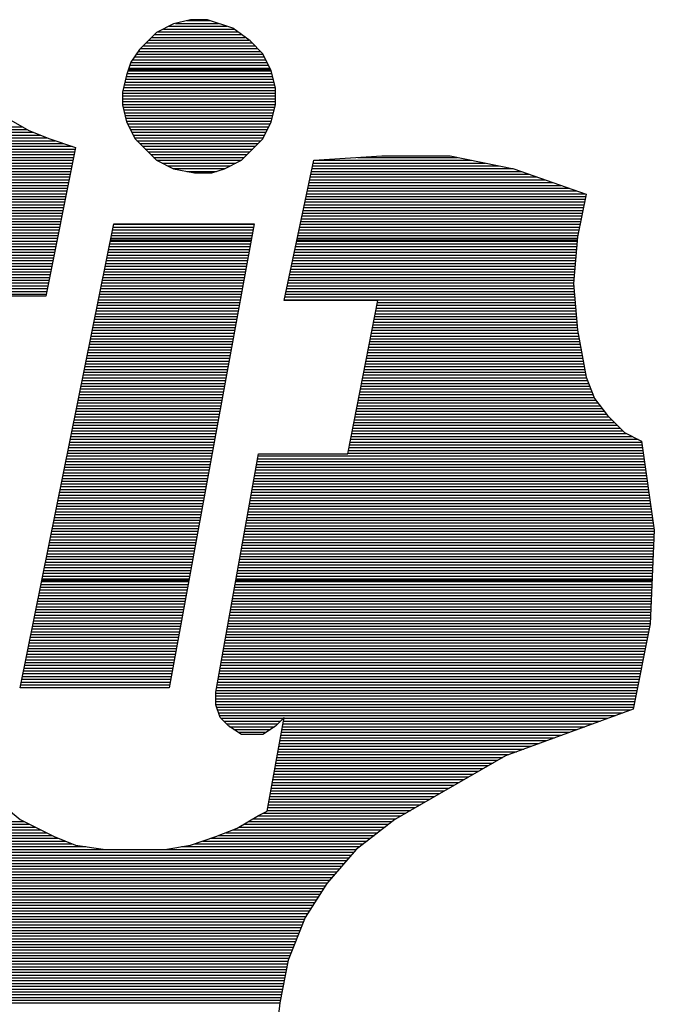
# Model space of a CAD drawing. Extents: x -10 to 137, y -26 to 190.
# Tile 5 of 57: x 22.57 to 23.85, y -9.89 to -7.9. Entities that reach past the tile are written whole.
import ezdxf

# ---------------------------------------------------------------- set-up
doc = ezdxf.new("R2010")
doc.units = 0
doc.layers.add('DF_TITLE_BLOCK', color=2, linetype='CONTINUOUS')

msp = doc.modelspace()

# ---------------------------------------------------------------- linework, layer by layer
at = {"layer": 'DF_TITLE_BLOCK'}
for points in [[(22.879662, -7.910322), (22.845372, -7.927594)], [(22.879662, -7.910322), (22.845372, -7.927594)], [(22.879662, -7.910322), (22.845372, -7.927594)], [(22.870518, -7.914894), (22.987358, -7.914894)], [(22.913952, -7.901686), (22.879662, -7.910322)], [(22.913952, -7.901686), (22.879662, -7.910322)], [(22.913952, -7.901686), (22.879662, -7.910322)], [(22.88398, -7.909306), (22.97034, -7.909306)], [(22.906332, -7.903464), (22.953576, -7.903464)], [(22.948242, -7.901686), (22.913952, -7.901686)], [(22.948242, -7.901686), (22.913952, -7.901686)], [(22.948242, -7.901686), (22.913952, -7.901686)], [(22.99955, -7.918958), (22.948242, -7.901686)], [(22.99955, -7.918958), (22.948242, -7.901686)], [(22.99955, -7.918958), (22.948242, -7.901686)], [(22.845372, -7.927594), (22.811082, -7.961884)], [(22.845372, -7.927594), (22.811082, -7.961884)], [(22.845372, -7.927594), (22.811082, -7.961884)], [(22.841054, -7.931658), (23.016568, -7.931658)], [(22.847912, -7.92607), (23.009202, -7.92607)], [(22.859342, -7.920482), (23.001582, -7.920482)], [(23.03384, -7.944612), (22.99955, -7.918958)], [(23.03384, -7.944612), (22.99955, -7.918958)], [(23.03384, -7.944612), (22.99955, -7.918958)], [(22.818448, -7.954264), (23.043492, -7.954264)], [(22.824036, -7.948422), (23.03765, -7.948422)], [(22.829624, -7.942834), (23.031554, -7.942834)], [(22.835466, -7.937246), (23.023934, -7.937246)], [(23.059494, -7.970266), (23.03384, -7.944612)], [(23.059494, -7.970266), (23.03384, -7.944612)], [(23.059494, -7.970266), (23.03384, -7.944612)], [(22.811082, -7.961884), (22.79381, -7.987538)], [(22.811082, -7.961884), (22.79381, -7.987538)], [(22.811082, -7.961884), (22.79381, -7.987538)], [(22.804732, -7.971028), (23.059748, -7.971028)], [(22.808288, -7.96544), (23.054668, -7.96544)], [(22.81286, -7.959852), (23.04908, -7.959852)], [(23.076512, -8.004556), (23.059494, -7.970266)], [(23.076512, -8.004556), (23.059494, -7.970266)], [(23.076512, -8.004556), (23.059494, -7.970266)], [(22.79381, -7.987538), (22.785174, -8.013192)], [(22.79381, -7.987538), (22.785174, -8.013192)], [(22.79381, -7.987538), (22.785174, -8.013192)], [(22.791778, -7.99338), (23.071178, -7.99338)], [(22.793556, -7.988046), (23.068384, -7.988046)], [(22.797366, -7.982458), (23.06559, -7.982458)], [(22.800922, -7.976616), (23.062796, -7.976616)], [(22.785174, -8.013192), (22.776792, -8.047482)], [(22.785174, -8.013192), (22.776792, -8.047482)], [(22.785174, -8.013192), (22.776792, -8.047482)], [(22.78619, -8.010398), (23.078036, -8.010398)], [(22.787968, -8.00481), (23.076766, -8.00481)], [(22.788984, -8.002016), (23.075496, -8.002016)], [(22.789746, -7.999222), (23.073972, -7.999222)], [(23.085402, -8.038846), (23.076512, -8.004556)], [(23.085402, -8.038846), (23.076512, -8.004556)], [(23.085402, -8.038846), (23.076512, -8.004556)], [(22.780094, -8.033004), (23.083878, -8.033004)], [(22.781618, -8.027416), (23.082354, -8.027416)], [(22.783142, -8.021574), (23.08083, -8.021574)], [(22.784412, -8.015986), (23.07956, -8.015986)], [(22.776792, -8.047482), (22.776792, -8.073136)], [(22.776792, -8.047482), (22.776792, -8.073136)], [(22.776792, -8.047482), (22.776792, -8.073136)], [(22.776792, -8.049768), (23.085402, -8.049768)], [(22.777554, -8.04418), (23.085402, -8.04418)], [(22.778824, -8.038592), (23.085148, -8.038592)], [(23.085402, -8.073136), (23.085402, -8.038846)], [(23.085402, -8.073136), (23.085402, -8.038846)], [(23.085402, -8.073136), (23.085402, -8.038846)], [(22.776792, -8.055356), (23.085402, -8.055356)], [(22.776792, -8.060944), (23.085402, -8.060944)], [(22.776792, -8.066532), (23.085402, -8.066532)], [(22.776792, -8.072374), (23.085402, -8.072374)], [(22.776792, -8.073136), (22.785174, -8.107426)], [(22.776792, -8.073136), (22.785174, -8.107426)], [(22.776792, -8.073136), (22.785174, -8.107426)], [(23.076512, -8.107426), (23.085402, -8.073136)], [(23.076512, -8.107426), (23.085402, -8.073136)], [(23.076512, -8.107426), (23.085402, -8.073136)], [(22.527872, -8.090408), (22.58807, -8.124698)], [(22.527872, -8.090408), (22.58807, -8.124698)], [(22.527872, -8.090408), (22.58807, -8.124698)], [(22.777808, -8.077962), (23.084132, -8.077962)], [(22.779078, -8.08355), (23.082608, -8.08355)], [(22.780602, -8.089138), (23.081084, -8.089138)], [(22.782126, -8.094726), (23.079814, -8.094726)], [(22.783396, -8.100314), (23.078544, -8.100314)], [(22.784666, -8.105902), (23.07702, -8.105902)], [(22.785174, -8.107426), (22.802192, -8.141716)], [(22.785174, -8.107426), (22.802192, -8.141716)], [(22.785174, -8.107426), (22.802192, -8.141716)], [(22.787206, -8.11149), (23.074734, -8.11149)], [(23.059494, -8.141716), (23.076512, -8.107426)], [(23.059494, -8.141716), (23.076512, -8.107426)], [(23.059494, -8.141716), (23.076512, -8.107426)], [(21.7994, -8.117332), (22.575116, -8.117332)], [(21.7994, -8.12292), (22.585022, -8.12292)], [(21.7994, -8.128508), (22.597722, -8.128508)], [(22.58807, -8.124698), (22.630742, -8.141716)], [(22.58807, -8.124698), (22.630742, -8.141716)], [(22.58807, -8.124698), (22.630742, -8.141716)], [(22.79, -8.117332), (23.071686, -8.117332)], [(22.792794, -8.12292), (23.068892, -8.12292)], [(22.795842, -8.128508), (23.066098, -8.128508)], [(21.7994, -8.134096), (22.611692, -8.134096)], [(21.7994, -8.139684), (22.625916, -8.139684)], [(21.7994, -8.145526), (22.641664, -8.145526)], [(21.7994, -8.15086), (22.658428, -8.15086)], [(22.630742, -8.141716), (22.682304, -8.158988)], [(22.630742, -8.141716), (22.682304, -8.158988)], [(22.630742, -8.141716), (22.682304, -8.158988)], [(22.798382, -8.134096), (23.063304, -8.134096)], [(22.80143, -8.139684), (23.06051, -8.139684)], [(22.802192, -8.141716), (22.845372, -8.184642)], [(22.802192, -8.141716), (22.845372, -8.184642)], [(22.802192, -8.141716), (22.845372, -8.184642)], [(22.806002, -8.145526), (23.055938, -8.145526)], [(22.81159, -8.15086), (23.05035, -8.15086)], [(23.016822, -8.184642), (23.059494, -8.141716)], [(23.016822, -8.184642), (23.059494, -8.141716)], [(23.016822, -8.184642), (23.059494, -8.141716)], [(21.7994, -8.156448), (22.675446, -8.156448)], [(21.7994, -8.16229), (22.681542, -8.16229)], [(21.7994, -8.167878), (22.680526, -8.167878)], [(22.682304, -8.158988), (22.62236, -8.458962)], [(22.682304, -8.158988), (22.62236, -8.458962)], [(22.682304, -8.158988), (22.62236, -8.458962)], [(22.817178, -8.156448), (23.044762, -8.156448)], [(22.822766, -8.16229), (23.039174, -8.16229)], [(22.828354, -8.167878), (23.033586, -8.167878)], [(21.7994, -8.173466), (22.67951, -8.173466)], [(21.7994, -8.179054), (22.67824, -8.179054)], [(21.7994, -8.184642), (22.677224, -8.184642)], [(21.7994, -8.190484), (22.676208, -8.190484)], [(22.833942, -8.173466), (23.027744, -8.173466)], [(22.83953, -8.179054), (23.022156, -8.179054)], [(22.845372, -8.184642), (23.016568, -8.184642)], [(22.845372, -8.184642), (22.879662, -8.201914)], [(22.845372, -8.184642), (22.879662, -8.201914)], [(22.845372, -8.184642), (22.879662, -8.201914)], [(22.856548, -8.190484), (23.005392, -8.190484)], [(22.982532, -8.201914), (23.016822, -8.184642)], [(22.982532, -8.201914), (23.016822, -8.184642)], [(22.982532, -8.201914), (23.016822, -8.184642)], [(23.10242, -8.467598), (23.162364, -8.184642)], [(23.10242, -8.467598), (23.162364, -8.184642)], [(23.10242, -8.467598), (23.162364, -8.184642)], [(23.161094, -8.190484), (23.508058, -8.190484)], [(23.162364, -8.184642), (23.299524, -8.176006)], [(23.162364, -8.184642), (23.299524, -8.176006)], [(23.162364, -8.184642), (23.299524, -8.176006)], [(23.162364, -8.184642), (23.479864, -8.184642)], [(23.251264, -8.179054), (23.451924, -8.179054)], [(23.299524, -8.176006), (23.436684, -8.176006)], [(23.299524, -8.176006), (23.436684, -8.176006)], [(23.299524, -8.176006), (23.436684, -8.176006)], [(23.436684, -8.176006), (23.565462, -8.201914)], [(23.436684, -8.176006), (23.565462, -8.201914)], [(23.436684, -8.176006), (23.565462, -8.201914)], [(21.7994, -8.196072), (22.674938, -8.196072)], [(21.7994, -8.201406), (22.673922, -8.201406)], [(21.7994, -8.207248), (22.672652, -8.207248)], [(22.867724, -8.196072), (22.993962, -8.196072)], [(22.879154, -8.201406), (22.982786, -8.201406)], [(22.879662, -8.201914), (22.922334, -8.210296)], [(22.879662, -8.201914), (22.922334, -8.210296)], [(22.879662, -8.201914), (22.922334, -8.210296)], [(22.906586, -8.207248), (22.966022, -8.207248)], [(22.922334, -8.210296), (22.956624, -8.210296)], [(22.922334, -8.210296), (22.956624, -8.210296)], [(22.922334, -8.210296), (22.956624, -8.210296)], [(22.956624, -8.210296), (22.982532, -8.201914)], [(22.956624, -8.210296), (22.982532, -8.201914)], [(22.956624, -8.210296), (22.982532, -8.201914)], [(23.157538, -8.207248), (23.580702, -8.207248)], [(23.158808, -8.201406), (23.564192, -8.201406)], [(23.160078, -8.196072), (23.535998, -8.196072)], [(23.565462, -8.201914), (23.711004, -8.253222)], [(23.565462, -8.201914), (23.711004, -8.253222)], [(23.565462, -8.201914), (23.711004, -8.253222)], [(21.7994, -8.212836), (22.671636, -8.212836)], [(21.7994, -8.218424), (22.670366, -8.218424)], [(21.7994, -8.224012), (22.66935, -8.224012)], [(21.7994, -8.2296), (22.66808, -8.2296)], [(23.152712, -8.2296), (23.644202, -8.2296)], [(23.153982, -8.224012), (23.628454, -8.224012)], [(23.155252, -8.218424), (23.612452, -8.218424)], [(23.156522, -8.212836), (23.596704, -8.212836)], [(21.7994, -8.235442), (22.667064, -8.235442)], [(21.7994, -8.24103), (22.665794, -8.24103)], [(21.7994, -8.246618), (22.664778, -8.246618)], [(21.7994, -8.252206), (22.663508, -8.252206)], [(23.14814, -8.252206), (23.707956, -8.252206)], [(23.14941, -8.246618), (23.692208, -8.246618)], [(23.150426, -8.24103), (23.676206, -8.24103)], [(23.151696, -8.235442), (23.660204, -8.235442)], [(21.7994, -8.257794), (22.662492, -8.257794)], [(21.7994, -8.263382), (22.661476, -8.263382)], [(21.7994, -8.26897), (22.660206, -8.26897)], [(23.14433, -8.26897), (23.707956, -8.26897)], [(23.1456, -8.263382), (23.708972, -8.263382)], [(23.14687, -8.257794), (23.710242, -8.257794)], [(23.711004, -8.253222), (23.693732, -8.339074)], [(23.711004, -8.253222), (23.693732, -8.339074)], [(23.711004, -8.253222), (23.693732, -8.339074)], [(21.7994, -8.274558), (22.65919, -8.274558)], [(21.7994, -8.2804), (22.658174, -8.2804)], [(21.7994, -8.285988), (22.656904, -8.285988)], [(21.7994, -8.291576), (22.655888, -8.291576)], [(23.139758, -8.291576), (23.703384, -8.291576)], [(23.141028, -8.285988), (23.7044, -8.285988)], [(23.142044, -8.2804), (23.70567, -8.2804)], [(23.143314, -8.274558), (23.706686, -8.274558)], [(21.7994, -8.297164), (22.654618, -8.297164)], [(21.7994, -8.302752), (22.653602, -8.302752)], [(21.7994, -8.30834), (22.652586, -8.30834)], [(23.136202, -8.30834), (23.699828, -8.30834)], [(23.137218, -8.302752), (23.701098, -8.302752)], [(23.138488, -8.297164), (23.702114, -8.297164)], [(21.7994, -8.313928), (22.651316, -8.313928)], [(21.7994, -8.319516), (22.6503, -8.319516)], [(21.7994, -8.325358), (22.64903, -8.325358)], [(21.7994, -8.330946), (22.648014, -8.330946)], [(22.571052, -9.247632), (22.75952, -8.313166)], [(22.571052, -9.247632), (22.75952, -8.313166)], [(22.571052, -9.247632), (22.75952, -8.313166)], [(22.755964, -8.330946), (23.039174, -8.330946)], [(22.75698, -8.325358), (23.04019, -8.325358)], [(22.75825, -8.319516), (23.041206, -8.319516)], [(22.759266, -8.313928), (23.042222, -8.313928)], [(22.75952, -8.313166), (23.042222, -8.313166)], [(22.75952, -8.313166), (23.042222, -8.313166)], [(22.75952, -8.313166), (23.042222, -8.313166)], [(23.042222, -8.313166), (22.870772, -9.247632)], [(23.042222, -8.313166), (22.870772, -9.247632)], [(23.042222, -8.313166), (22.870772, -9.247632)], [(23.131376, -8.330946), (23.69551, -8.330946)], [(23.132646, -8.325358), (23.696526, -8.325358)], [(23.133662, -8.319516), (23.697796, -8.319516)], [(23.134932, -8.313928), (23.698812, -8.313928)], [(21.7994, -8.336534), (22.646744, -8.336534)], [(21.7994, -8.342122), (22.645728, -8.342122)], [(21.7994, -8.34771), (22.644458, -8.34771)], [(22.752408, -8.34771), (23.036126, -8.34771)], [(22.75317, -8.344916), (23.036634, -8.344916)], [(22.753678, -8.342122), (23.037142, -8.342122)], [(22.754694, -8.336534), (23.038158, -8.336534)], [(23.12782, -8.34771), (23.69297, -8.34771)], [(23.128328, -8.344916), (23.693478, -8.344916)], [(23.12909, -8.342122), (23.693478, -8.342122)], [(23.130106, -8.336534), (23.694494, -8.336534)], [(23.693732, -8.339074), (23.68535, -8.433308)], [(23.693732, -8.339074), (23.68535, -8.433308)], [(23.693732, -8.339074), (23.68535, -8.433308)], [(21.7994, -8.353552), (22.643442, -8.353552)], [(21.7994, -8.358886), (22.642172, -8.358886)], [(21.7994, -8.364474), (22.641156, -8.364474)], [(21.7994, -8.370316), (22.639886, -8.370316)], [(22.74809, -8.370316), (23.032062, -8.370316)], [(22.749106, -8.364474), (23.032824, -8.364474)], [(22.750122, -8.358886), (23.03384, -8.358886)], [(22.751392, -8.353552), (23.03511, -8.353552)], [(23.122994, -8.370316), (23.691192, -8.370316)], [(23.124264, -8.364474), (23.691446, -8.364474)], [(23.12528, -8.358886), (23.691954, -8.358886)], [(23.12655, -8.353552), (23.692716, -8.353552)], [(21.7994, -8.375904), (22.63887, -8.375904)], [(21.7994, -8.381492), (22.637854, -8.381492)], [(21.7994, -8.38708), (22.636584, -8.38708)], [(22.744534, -8.38708), (23.02876, -8.38708)], [(22.745804, -8.381492), (23.029776, -8.381492)], [(22.74682, -8.375904), (23.030792, -8.375904)], [(23.119438, -8.38708), (23.689668, -8.38708)], [(23.120708, -8.381492), (23.689922, -8.381492)], [(23.121978, -8.375904), (23.69043, -8.375904)], [(21.7994, -8.392668), (22.635568, -8.392668)], [(21.7994, -8.39851), (22.634552, -8.39851)], [(21.7994, -8.404098), (22.633282, -8.404098)], [(21.7994, -8.409432), (22.632266, -8.409432)], [(22.739962, -8.409432), (23.024696, -8.409432)], [(22.741232, -8.404098), (23.025712, -8.404098)], [(22.742248, -8.39851), (23.026728, -8.39851)], [(22.743518, -8.392668), (23.027744, -8.392668)], [(23.114612, -8.409432), (23.687382, -8.409432)], [(23.115882, -8.404098), (23.688144, -8.404098)], [(23.116898, -8.39851), (23.688398, -8.39851)], [(23.118168, -8.392668), (23.688906, -8.392668)], [(21.7994, -8.415274), (22.630996, -8.415274)], [(21.7994, -8.420862), (22.62998, -8.420862)], [(21.7994, -8.42645), (22.628964, -8.42645)], [(22.73666, -8.42645), (23.021648, -8.42645)], [(22.73793, -8.420862), (23.022664, -8.420862)], [(22.738946, -8.415274), (23.02368, -8.415274)], [(23.111056, -8.42645), (23.685858, -8.42645)], [(23.112326, -8.420862), (23.686366, -8.420862)], [(23.113596, -8.415274), (23.686874, -8.415274)], [(21.7994, -8.432038), (22.627694, -8.432038)], [(21.7994, -8.437626), (22.626678, -8.437626)], [(21.7994, -8.443468), (22.625408, -8.443468)], [(21.7994, -8.449056), (22.624392, -8.449056)], [(22.732088, -8.449056), (23.017584, -8.449056)], [(22.733358, -8.443468), (23.0186, -8.443468)], [(22.734374, -8.437626), (23.019362, -8.437626)], [(22.735644, -8.432038), (23.020632, -8.432038)], [(23.10623, -8.449056), (23.68662, -8.449056)], [(23.1075, -8.443468), (23.686112, -8.443468)], [(23.10877, -8.437626), (23.685858, -8.437626)], [(23.109786, -8.432038), (23.68535, -8.432038)], [(23.68535, -8.433308), (23.693732, -8.527542)], [(23.68535, -8.433308), (23.693732, -8.527542)], [(23.68535, -8.433308), (23.693732, -8.527542)], [(21.7994, -8.454644), (22.623122, -8.454644)], [(22.62236, -8.458962), (22.38233, -8.458962)], [(22.62236, -8.458962), (22.38233, -8.458962)], [(22.62236, -8.458962), (22.38233, -8.458962)], [(22.728786, -8.46582), (23.014536, -8.46582)], [(22.729802, -8.460232), (23.015298, -8.460232)], [(22.731072, -8.454644), (23.016314, -8.454644)], [(23.291142, -8.467598), (23.10242, -8.467598)], [(23.291142, -8.467598), (23.10242, -8.467598)], [(23.291142, -8.467598), (23.10242, -8.467598)], [(23.102674, -8.46582), (23.688144, -8.46582)], [(23.103944, -8.460232), (23.687636, -8.460232)], [(23.105214, -8.454644), (23.687382, -8.454644)], [(23.230944, -8.776208), (23.291142, -8.467598)], [(23.230944, -8.776208), (23.291142, -8.467598)], [(23.230944, -8.776208), (23.291142, -8.467598)], [(22.724214, -8.488426), (23.010218, -8.488426)], [(22.72523, -8.482584), (23.011234, -8.482584)], [(22.7265, -8.476996), (23.01225, -8.476996)], [(22.727516, -8.471408), (23.013266, -8.471408)], [(23.286824, -8.488426), (23.69043, -8.488426)], [(23.288094, -8.482584), (23.689922, -8.482584)], [(23.28911, -8.476996), (23.68916, -8.476996)], [(23.29038, -8.471408), (23.688906, -8.471408)], [(22.720658, -8.50519), (23.00717, -8.50519)], [(22.721928, -8.499602), (23.008186, -8.499602)], [(22.722944, -8.494014), (23.009202, -8.494014)], [(23.283776, -8.50519), (23.691954, -8.50519)], [(23.284792, -8.499602), (23.691446, -8.499602)], [(23.285808, -8.494014), (23.690684, -8.494014)], [(22.716086, -8.527542), (23.003106, -8.527542)], [(22.717356, -8.521954), (23.004122, -8.521954)], [(22.718372, -8.516366), (23.005138, -8.516366)], [(22.719642, -8.510778), (23.006154, -8.510778)], [(23.279204, -8.527542), (23.693732, -8.527542)], [(23.280474, -8.521954), (23.693478, -8.521954)], [(23.28149, -8.516366), (23.69297, -8.516366)], [(23.282506, -8.510778), (23.692208, -8.510778)], [(23.693732, -8.527542), (23.711004, -8.621776)], [(23.693732, -8.527542), (23.711004, -8.621776)], [(23.693732, -8.527542), (23.711004, -8.621776)], [(22.712784, -8.54456), (23.000058, -8.54456)], [(22.7138, -8.538972), (23.001074, -8.538972)], [(22.71507, -8.533384), (23.001836, -8.533384)], [(23.275902, -8.54456), (23.697034, -8.54456)], [(23.276918, -8.538972), (23.696018, -8.538972)], [(23.278188, -8.533384), (23.695002, -8.533384)], [(22.708212, -8.566912), (22.99574, -8.566912)], [(22.709228, -8.561578), (22.99701, -8.561578)], [(22.710498, -8.555736), (22.997772, -8.555736)], [(22.711514, -8.550148), (22.998788, -8.550148)], [(23.271584, -8.566912), (23.701098, -8.566912)], [(23.272854, -8.561578), (23.700082, -8.561578)], [(23.27387, -8.555736), (23.699066, -8.555736)], [(23.274886, -8.550148), (23.69805, -8.550148)], [(22.70364, -8.589518), (22.991676, -8.589518)], [(22.70491, -8.58393), (22.992692, -8.58393)], [(22.705926, -8.578342), (22.993708, -8.578342)], [(22.706942, -8.5725), (22.994724, -8.5725)], [(23.267266, -8.589518), (23.705162, -8.589518)], [(23.268282, -8.58393), (23.704146, -8.58393)], [(23.269298, -8.578342), (23.70313, -8.578342)], [(23.270568, -8.5725), (23.702114, -8.5725)], [(22.700338, -8.606536), (22.988628, -8.606536)], [(22.701354, -8.600694), (22.989644, -8.600694)], [(22.702624, -8.595106), (22.99066, -8.595106)], [(23.263964, -8.606536), (23.70821, -8.606536)], [(23.265234, -8.600694), (23.707194, -8.600694)], [(23.26625, -8.595106), (23.706178, -8.595106)], [(22.695766, -8.628888), (22.98431, -8.628888)], [(22.696782, -8.6233), (22.98558, -8.6233)], [(22.698052, -8.617458), (22.986596, -8.617458)], [(22.699068, -8.612124), (22.987612, -8.612124)], [(23.259646, -8.628888), (23.713798, -8.628888)], [(23.260662, -8.6233), (23.711766, -8.6233)], [(23.261678, -8.617458), (23.710242, -8.617458)], [(23.262948, -8.612124), (23.709226, -8.612124)], [(23.711004, -8.621776), (23.728022, -8.664702)], [(23.711004, -8.621776), (23.728022, -8.664702)], [(23.711004, -8.621776), (23.728022, -8.664702)], [(22.692464, -8.645652), (22.981262, -8.645652)], [(22.69348, -8.640064), (22.982532, -8.640064)], [(22.69475, -8.634476), (22.983548, -8.634476)], [(23.256344, -8.645652), (23.720656, -8.645652)], [(23.25736, -8.640064), (23.71837, -8.640064)], [(23.25863, -8.634476), (23.716084, -8.634476)], [(22.687892, -8.668258), (22.977198, -8.668258)], [(22.688908, -8.66267), (22.978214, -8.66267)], [(22.690178, -8.657082), (22.97923, -8.657082)], [(22.691194, -8.651494), (22.980246, -8.651494)], [(23.251772, -8.668258), (23.730816, -8.668258)], [(23.253042, -8.66267), (23.72726, -8.66267)], [(23.254058, -8.657082), (23.724974, -8.657082)], [(23.255328, -8.651494), (23.722688, -8.651494)], [(23.728022, -8.664702), (23.75393, -8.698992)], [(23.728022, -8.664702), (23.75393, -8.698992)], [(23.728022, -8.664702), (23.75393, -8.698992)], [(22.68459, -8.685022), (22.97415, -8.685022)], [(22.685606, -8.679434), (22.975166, -8.679434)], [(22.686622, -8.673846), (22.976182, -8.673846)], [(23.248724, -8.685022), (23.743516, -8.685022)], [(23.24974, -8.679434), (23.739198, -8.679434)], [(23.250756, -8.673846), (23.73488, -8.673846)], [(22.680018, -8.707628), (22.970086, -8.707628)], [(22.681034, -8.70204), (22.971102, -8.70204)], [(22.682304, -8.696452), (22.972118, -8.696452)], [(22.68332, -8.69061), (22.973134, -8.69061)], [(23.244152, -8.707628), (23.762566, -8.707628)], [(23.245422, -8.70204), (23.756978, -8.70204)], [(23.246438, -8.696452), (23.751898, -8.696452)], [(23.247708, -8.69061), (23.74758, -8.69061)], [(23.75393, -8.698992), (23.78822, -8.733282)], [(23.75393, -8.698992), (23.78822, -8.733282)], [(23.75393, -8.698992), (23.78822, -8.733282)], [(22.676462, -8.724392), (22.966784, -8.724392)], [(22.677732, -8.718804), (22.968054, -8.718804)], [(22.678748, -8.713216), (22.96907, -8.713216)], [(23.241104, -8.724392), (23.77933, -8.724392)], [(23.24212, -8.718804), (23.773742, -8.718804)], [(23.243136, -8.713216), (23.768154, -8.713216)], [(22.67189, -8.746998), (22.96272, -8.746998)], [(22.67316, -8.74141), (22.963736, -8.74141)], [(22.674176, -8.735568), (22.965006, -8.735568)], [(22.675446, -8.72998), (22.965768, -8.72998)], [(23.236532, -8.746998), (23.815398, -8.746998)], [(23.237802, -8.74141), (23.804222, -8.74141)], [(23.238818, -8.735568), (23.793046, -8.735568)], [(23.240088, -8.72998), (23.784918, -8.72998)], [(23.78822, -8.733282), (23.82251, -8.750554)], [(23.78822, -8.733282), (23.82251, -8.750554)], [(23.78822, -8.733282), (23.82251, -8.750554)], [(22.668588, -8.763762), (22.959672, -8.763762)], [(22.669604, -8.758174), (22.960688, -8.758174)], [(22.670874, -8.752586), (22.961704, -8.752586)], [(23.233484, -8.763762), (23.824542, -8.763762)], [(23.2345, -8.758174), (23.823526, -8.758174)], [(23.235516, -8.752586), (23.822764, -8.752586)], [(23.82251, -8.750554), (23.848164, -8.930386)], [(23.82251, -8.750554), (23.848164, -8.930386)], [(23.82251, -8.750554), (23.848164, -8.930386)], [(22.664016, -8.786368), (22.955608, -8.786368)], [(22.665032, -8.780526), (22.956624, -8.780526)], [(22.666302, -8.774938), (22.95764, -8.774938)], [(22.667318, -8.769604), (22.958656, -8.769604)], [(22.96526, -9.256268), (23.051112, -8.776208)], [(22.96526, -9.256268), (23.051112, -8.776208)], [(22.96526, -9.256268), (23.051112, -8.776208)], [(23.04908, -8.786368), (23.82759, -8.786368)], [(23.050096, -8.780526), (23.826828, -8.780526)], [(23.051112, -8.776208), (23.230944, -8.776208)], [(23.051112, -8.776208), (23.230944, -8.776208)], [(23.051112, -8.776208), (23.230944, -8.776208)], [(23.231198, -8.774938), (23.826066, -8.774938)], [(23.232214, -8.769604), (23.825304, -8.769604)], [(22.66046, -8.803132), (22.952306, -8.803132)], [(22.66173, -8.797544), (22.953576, -8.797544)], [(22.662746, -8.791956), (22.954592, -8.791956)], [(23.046032, -8.803132), (23.83013, -8.803132)], [(23.047048, -8.797544), (23.829114, -8.797544)], [(23.048064, -8.791956), (23.828352, -8.791956)], [(22.655888, -8.825738), (22.948242, -8.825738)], [(22.657158, -8.82015), (22.949258, -8.82015)], [(22.658174, -8.814562), (22.950528, -8.814562)], [(22.659444, -8.80872), (22.951544, -8.80872)], [(23.042222, -8.825738), (23.833178, -8.825738)], [(23.042984, -8.82015), (23.832416, -8.82015)], [(23.044254, -8.814562), (23.831654, -8.814562)], [(23.045016, -8.80872), (23.830892, -8.80872)], [(22.652586, -8.842502), (22.945194, -8.842502)], [(22.653856, -8.836914), (22.94621, -8.836914)], [(22.654872, -8.831326), (22.94748, -8.831326)], [(23.039174, -8.842502), (23.835464, -8.842502)], [(23.039936, -8.836914), (23.834702, -8.836914)], [(23.041206, -8.831326), (23.83394, -8.831326)], [(22.648014, -8.865108), (22.94113, -8.865108)], [(22.649284, -8.85952), (22.942146, -8.85952)], [(22.6503, -8.853678), (22.943162, -8.853678)], [(22.65157, -8.84809), (22.944178, -8.84809)], [(23.03511, -8.865108), (23.838766, -8.865108)], [(23.036126, -8.85952), (23.838004, -8.85952)], [(23.037142, -8.853678), (23.837242, -8.853678)], [(23.038158, -8.84809), (23.83648, -8.84809)], [(22.644712, -8.881872), (22.938082, -8.881872)], [(22.645728, -8.876284), (22.939098, -8.876284)], [(22.646998, -8.870696), (22.940114, -8.870696)], [(23.032062, -8.881872), (23.841306, -8.881872)], [(23.033078, -8.876284), (23.840544, -8.876284)], [(23.034094, -8.870696), (23.839782, -8.870696)], [(22.64014, -8.904478), (22.934018, -8.904478)], [(22.64141, -8.898636), (22.93478, -8.898636)], [(22.642426, -8.893048), (22.93605, -8.893048)], [(22.643442, -8.88746), (22.937066, -8.88746)], [(23.027998, -8.904478), (23.844354, -8.904478)], [(23.029014, -8.898636), (23.843592, -8.898636)], [(23.03003, -8.893048), (23.84283, -8.893048)], [(23.031046, -8.88746), (23.842068, -8.88746)], [(22.636838, -8.921242), (22.930716, -8.921242)], [(22.637854, -8.915654), (22.931732, -8.915654)], [(22.639124, -8.910066), (22.933002, -8.910066)], [(23.025204, -8.921242), (23.846894, -8.921242)], [(23.025966, -8.915654), (23.846132, -8.915654)], [(23.026982, -8.910066), (23.84537, -8.910066)], [(22.632266, -8.943594), (22.926652, -8.943594)], [(22.633282, -8.938006), (22.927668, -8.938006)], [(22.634552, -8.932418), (22.928684, -8.932418)], [(22.635568, -8.92683), (22.929954, -8.92683)], [(23.020886, -8.943594), (23.847656, -8.943594)], [(23.022156, -8.938006), (23.84791, -8.938006)], [(23.022918, -8.932418), (23.848164, -8.932418)], [(23.023934, -8.92683), (23.847656, -8.92683)], [(23.848164, -8.930386), (23.839782, -9.119108)], [(23.848164, -8.930386), (23.839782, -9.119108)], [(23.848164, -8.930386), (23.839782, -9.119108)], [(22.627694, -8.9662), (22.922588, -8.9662)], [(22.628964, -8.960612), (22.923604, -8.960612)], [(22.62998, -8.955024), (22.92462, -8.955024)], [(22.63125, -8.949436), (22.925636, -8.949436)], [(23.017076, -8.9662), (23.84664, -8.9662)], [(23.017838, -8.960612), (23.846894, -8.960612)], [(23.019108, -8.955024), (23.846894, -8.955024)], [(23.020124, -8.949436), (23.847402, -8.949436)], [(22.624392, -8.982964), (22.91954, -8.982964)], [(22.625408, -8.97763), (22.920556, -8.97763)], [(22.626678, -8.971788), (22.921572, -8.971788)], [(23.014028, -8.982964), (23.845878, -8.982964)], [(23.015044, -8.97763), (23.846132, -8.97763)], [(23.01606, -8.971788), (23.846132, -8.971788)], [(22.61982, -9.00557), (22.915476, -9.00557)], [(22.620836, -8.999982), (22.916492, -8.999982)], [(22.622106, -8.994394), (22.917254, -8.994394)], [(22.623122, -8.988552), (22.918524, -8.988552)], [(23.009964, -9.00557), (23.844608, -9.00557)], [(23.01098, -8.999982), (23.845116, -8.999982)], [(23.011996, -8.994394), (23.84537, -8.994394)], [(23.013012, -8.988552), (23.84537, -8.988552)], [(22.616264, -9.022588), (22.912174, -9.022588)], [(22.617534, -9.016746), (22.91319, -9.016746)], [(22.61855, -9.011158), (22.914206, -9.011158)], [(23.006916, -9.022588), (23.843846, -9.022588)], [(23.007932, -9.016746), (23.844354, -9.016746)], [(23.008948, -9.011158), (23.844608, -9.011158)], [(22.611692, -9.04494), (22.90811, -9.04494)], [(22.612962, -9.039352), (22.909126, -9.039352)], [(22.613978, -9.033764), (22.910142, -9.033764)], [(22.61474, -9.030716), (22.91065, -9.030716)], [(22.615248, -9.028176), (22.911158, -9.028176)], [(23.003106, -9.04494), (23.843084, -9.04494)], [(23.003868, -9.039352), (23.843084, -9.039352)], [(23.004884, -9.033764), (23.843592, -9.033764)], [(23.005392, -9.030716), (23.843592, -9.030716)], [(23.0059, -9.028176), (23.843846, -9.028176)], [(22.60839, -9.061704), (22.905062, -9.061704)], [(22.609406, -9.056116), (22.906078, -9.056116)], [(22.610676, -9.050528), (22.907094, -9.050528)], [(23.000058, -9.061704), (23.842322, -9.061704)], [(23.00082, -9.056116), (23.842322, -9.056116)], [(23.001836, -9.050528), (23.84283, -9.050528)], [(22.603818, -9.08431), (22.900998, -9.08431)], [(22.604834, -9.078722), (22.902014, -9.078722)], [(22.606104, -9.073134), (22.90303, -9.073134)], [(22.60712, -9.067546), (22.904046, -9.067546)], [(22.99574, -9.08431), (23.841306, -9.08431)], [(22.99701, -9.078722), (23.84156, -9.078722)], [(22.998026, -9.073134), (23.84156, -9.073134)], [(22.998788, -9.067546), (23.842068, -9.067546)], [(22.600516, -9.101074), (22.89795, -9.101074)], [(22.601532, -9.095486), (22.898712, -9.095486)], [(22.602548, -9.089898), (22.899728, -9.089898)], [(22.992946, -9.101074), (23.840544, -9.101074)], [(22.993962, -9.095486), (23.840798, -9.095486)], [(22.994978, -9.089898), (23.840798, -9.089898)], [(22.595944, -9.12368), (22.893632, -9.12368)], [(22.59696, -9.118092), (22.894648, -9.118092)], [(22.59823, -9.112504), (22.895664, -9.112504)], [(22.599246, -9.106662), (22.89668, -9.106662)], [(22.988882, -9.12368), (23.838766, -9.12368)], [(22.989898, -9.118092), (23.839782, -9.118092)], [(22.990914, -9.112504), (23.840036, -9.112504)], [(22.99193, -9.106662), (23.840036, -9.106662)], [(23.839782, -9.119108), (23.805492, -9.290558)], [(23.839782, -9.119108), (23.805492, -9.290558)], [(23.839782, -9.119108), (23.805492, -9.290558)], [(22.592388, -9.140444), (22.890584, -9.140444)], [(22.593658, -9.134856), (22.8916, -9.134856)], [(22.594674, -9.129268), (22.892616, -9.129268)], [(22.985834, -9.140444), (23.83521, -9.140444)], [(22.98685, -9.134856), (23.83648, -9.134856)], [(22.987866, -9.129268), (23.837496, -9.129268)], [(22.58807, -9.16305), (22.88652, -9.16305)], [(22.589086, -9.157462), (22.887536, -9.157462)], [(22.590356, -9.15162), (22.888552, -9.15162)], [(22.591372, -9.146032), (22.889568, -9.146032)], [(22.98177, -9.16305), (23.830892, -9.16305)], [(22.982786, -9.157462), (23.831908, -9.157462)], [(22.983802, -9.15162), (23.833178, -9.15162)], [(22.984818, -9.146032), (23.834194, -9.146032)], [(22.584514, -9.179814), (22.883472, -9.179814)], [(22.585784, -9.174226), (22.884488, -9.174226)], [(22.5868, -9.168638), (22.88525, -9.168638)], [(22.978722, -9.179814), (23.82759, -9.179814)], [(22.979738, -9.174226), (23.828606, -9.174226)], [(22.981008, -9.168638), (23.829622, -9.168638)], [(22.580196, -9.20242), (22.879154, -9.20242)], [(22.581212, -9.196578), (22.880424, -9.196578)], [(22.582228, -9.191244), (22.881186, -9.191244)], [(22.583498, -9.185656), (22.882202, -9.185656)], [(22.974912, -9.20242), (23.823018, -9.20242)], [(22.975928, -9.196578), (23.824034, -9.196578)], [(22.97669, -9.191244), (23.825304, -9.191244)], [(22.97796, -9.185656), (23.82632, -9.185656)], [(22.57664, -9.219184), (22.876106, -9.219184)], [(22.57791, -9.213596), (22.877122, -9.213596)], [(22.578926, -9.208008), (22.878138, -9.208008)], [(22.971864, -9.219184), (23.819462, -9.219184)], [(22.97288, -9.213596), (23.820732, -9.213596)], [(22.973896, -9.208008), (23.821748, -9.208008)], [(22.572068, -9.24179), (22.872042, -9.24179)], [(22.573338, -9.236202), (22.873058, -9.236202)], [(22.574354, -9.230614), (22.874074, -9.230614)], [(22.575624, -9.224772), (22.87509, -9.224772)], [(22.9678, -9.24179), (23.815144, -9.24179)], [(22.968816, -9.236202), (23.81616, -9.236202)], [(22.969832, -9.230614), (23.817176, -9.230614)], [(22.970848, -9.224772), (23.818446, -9.224772)], [(22.571052, -9.247378), (22.871026, -9.247378)], [(22.870772, -9.247632), (22.571052, -9.247632)], [(22.870772, -9.247632), (22.571052, -9.247632)], [(22.870772, -9.247632), (22.571052, -9.247632)], [(22.96526, -9.281922), (22.96526, -9.256268)], [(22.96526, -9.281922), (22.96526, -9.256268)], [(22.96526, -9.281922), (22.96526, -9.256268)], [(22.96526, -9.258554), (23.811588, -9.258554)], [(22.965768, -9.252966), (23.812858, -9.252966)], [(22.966784, -9.247378), (23.813874, -9.247378)], [(22.96526, -9.264142), (23.810572, -9.264142)], [(22.96526, -9.26973), (23.809556, -9.26973)], [(22.96526, -9.275572), (23.808286, -9.275572)], [(22.96526, -9.28116), (23.80727, -9.28116)], [(22.973642, -9.307576), (22.96526, -9.281922)], [(22.973642, -9.307576), (22.96526, -9.281922)], [(22.973642, -9.307576), (22.96526, -9.281922)], [(22.966784, -9.286748), (23.806254, -9.286748)], [(22.968816, -9.292336), (23.800412, -9.292336)], [(22.970594, -9.297924), (23.784918, -9.297924)], [(22.972372, -9.303512), (23.769678, -9.303512)], [(23.805492, -9.290558), (23.54819, -9.384792)], [(23.805492, -9.290558), (23.54819, -9.384792)], [(23.805492, -9.290558), (23.54819, -9.384792)], [(22.990914, -9.324848), (22.973642, -9.307576)], [(22.990914, -9.324848), (22.973642, -9.307576)], [(22.990914, -9.324848), (22.973642, -9.307576)], [(22.97542, -9.3091), (23.100896, -9.3091)], [(22.981008, -9.314688), (23.095308, -9.314688)], [(22.986596, -9.32053), (23.089466, -9.32053)], [(23.06813, -9.496298), (23.10242, -9.307576)], [(23.06813, -9.496298), (23.10242, -9.307576)], [(23.06813, -9.496298), (23.10242, -9.307576)], [(23.10242, -9.307576), (23.085402, -9.324848)], [(23.10242, -9.307576), (23.085402, -9.324848)], [(23.10242, -9.307576), (23.085402, -9.324848)], [(23.100134, -9.32053), (23.723704, -9.32053)], [(23.100896, -9.314688), (23.738944, -9.314688)], [(23.102166, -9.3091), (23.754438, -9.3091)], [(23.016822, -9.341866), (22.990914, -9.324848)], [(23.016822, -9.341866), (22.990914, -9.324848)], [(23.016822, -9.341866), (22.990914, -9.324848)], [(22.992692, -9.326118), (23.08337, -9.326118)], [(23.001328, -9.331706), (23.074988, -9.331706)], [(23.00971, -9.337294), (23.066352, -9.337294)], [(23.059494, -9.341866), (23.016822, -9.341866)], [(23.059494, -9.341866), (23.016822, -9.341866)], [(23.059494, -9.341866), (23.016822, -9.341866)], [(23.085402, -9.324848), (23.059494, -9.341866)], [(23.085402, -9.324848), (23.059494, -9.341866)], [(23.085402, -9.324848), (23.059494, -9.341866)], [(23.09607, -9.342882), (23.662236, -9.342882)], [(23.097086, -9.337294), (23.67773, -9.337294)], [(23.097848, -9.331706), (23.69297, -9.331706)], [(23.099118, -9.326118), (23.70821, -9.326118)], [(23.093022, -9.359646), (23.616262, -9.359646)], [(23.094038, -9.354058), (23.631756, -9.354058)], [(23.0948, -9.348724), (23.646996, -9.348724)], [(23.088704, -9.382252), (23.555048, -9.382252)], [(23.089974, -9.376664), (23.570288, -9.376664)], [(23.090736, -9.371076), (23.585528, -9.371076)], [(23.091752, -9.365488), (23.601022, -9.365488)], [(23.085656, -9.39927), (23.523298, -9.39927)], [(23.086926, -9.393682), (23.53295, -9.393682)], [(23.087688, -9.38784), (23.542856, -9.38784)], [(23.54819, -9.384792), (23.325432, -9.513316)], [(23.54819, -9.384792), (23.325432, -9.513316)], [(23.54819, -9.384792), (23.325432, -9.513316)], [(23.081592, -9.421622), (23.484182, -9.421622)], [(23.082608, -9.416034), (23.494088, -9.416034)], [(23.083624, -9.410446), (23.50374, -9.410446)], [(23.08464, -9.404604), (23.513646, -9.404604)], [(23.078544, -9.43864), (23.454972, -9.43864)], [(23.07956, -9.432798), (23.464878, -9.432798)], [(23.080576, -9.42721), (23.47453, -9.42721)], [(23.07448, -9.460992), (23.41611, -9.460992)], [(23.075496, -9.455404), (23.425762, -9.455404)], [(23.076512, -9.449816), (23.435414, -9.449816)], [(23.077528, -9.444228), (23.44532, -9.444228)], [(22.51949, -9.470644), (22.571052, -9.513316)], [(22.51949, -9.470644), (22.571052, -9.513316)], [(22.51949, -9.470644), (22.571052, -9.513316)], [(23.071432, -9.477756), (23.386646, -9.477756)], [(23.072448, -9.472168), (23.396552, -9.472168)], [(23.073464, -9.46658), (23.406204, -9.46658)], [(23.051112, -9.504934), (23.06813, -9.496298)], [(23.051112, -9.504934), (23.06813, -9.496298)], [(23.051112, -9.504934), (23.06813, -9.496298)], [(23.059748, -9.500362), (23.347784, -9.500362)], [(23.068384, -9.494774), (23.35769, -9.494774)], [(23.0694, -9.489186), (23.367342, -9.489186)], [(23.070416, -9.483598), (23.377248, -9.483598)], [(22.253298, -9.517126), (22.578672, -9.517126)], [(22.571052, -9.513316), (22.639632, -9.547606)], [(22.571052, -9.513316), (22.639632, -9.547606)], [(22.571052, -9.513316), (22.639632, -9.547606)], [(23.007932, -9.530588), (23.051112, -9.504934)], [(23.007932, -9.530588), (23.051112, -9.504934)], [(23.007932, -9.530588), (23.051112, -9.504934)], [(23.030284, -9.517126), (23.320352, -9.517126)], [(23.039682, -9.511538), (23.32848, -9.511538)], [(23.04908, -9.50595), (23.338132, -9.50595)], [(23.325432, -9.513316), (23.247962, -9.573514)], [(23.325432, -9.513316), (23.247962, -9.573514)], [(23.325432, -9.513316), (23.247962, -9.573514)], [(22.255584, -9.522714), (22.589848, -9.522714)], [(22.258124, -9.528556), (22.601024, -9.528556)], [(22.260664, -9.534144), (22.6122, -9.534144)], [(22.263204, -9.539732), (22.62363, -9.539732)], [(22.96526, -9.547606), (23.007932, -9.530588)], [(22.96526, -9.547606), (23.007932, -9.530588)], [(22.96526, -9.547606), (23.007932, -9.530588)], [(22.985072, -9.539732), (23.291396, -9.539732)], [(22.999296, -9.534144), (23.298762, -9.534144)], [(23.011488, -9.528556), (23.305874, -9.528556)], [(23.020886, -9.522714), (23.31324, -9.522714)], [(22.26549, -9.54532), (22.634806, -9.54532)], [(22.26803, -9.550908), (22.64776, -9.550908)], [(22.270316, -9.55675), (22.66173, -9.55675)], [(22.639632, -9.547606), (22.682304, -9.564878)], [(22.639632, -9.547606), (22.682304, -9.564878)], [(22.639632, -9.547606), (22.682304, -9.564878)], [(22.913952, -9.564878), (22.96526, -9.547606)], [(22.913952, -9.564878), (22.96526, -9.547606)], [(22.913952, -9.564878), (22.96526, -9.547606)], [(22.93859, -9.55675), (23.269806, -9.55675)], [(22.955354, -9.550908), (23.276918, -9.550908)], [(22.971102, -9.54532), (23.284284, -9.54532)], [(22.272856, -9.562084), (22.6757, -9.562084)], [(22.275396, -9.567672), (22.703386, -9.567672)], [(22.277936, -9.573514), (23.247962, -9.573514)], [(22.280222, -9.579102), (23.243136, -9.579102)], [(22.682304, -9.564878), (22.742502, -9.573514)], [(22.682304, -9.564878), (22.742502, -9.573514)], [(22.682304, -9.564878), (22.742502, -9.573514)], [(22.742502, -9.573514), (22.86239, -9.573514)], [(22.742502, -9.573514), (22.86239, -9.573514)], [(22.742502, -9.573514), (22.86239, -9.573514)], [(22.86239, -9.573514), (22.913952, -9.564878)], [(22.86239, -9.573514), (22.913952, -9.564878)], [(22.86239, -9.573514), (22.913952, -9.564878)], [(22.895664, -9.567672), (23.255328, -9.567672)], [(22.921572, -9.562084), (23.26244, -9.562084)], [(23.247962, -9.573514), (23.188272, -9.642094)], [(23.247962, -9.573514), (23.188272, -9.642094)], [(23.247962, -9.573514), (23.188272, -9.642094)], [(22.282762, -9.58469), (23.238056, -9.58469)], [(22.285302, -9.590278), (23.23323, -9.590278)], [(22.287588, -9.595866), (23.228404, -9.595866)], [(22.290128, -9.601708), (23.223578, -9.601708)], [(22.292668, -9.607296), (23.218498, -9.607296)], [(22.295208, -9.61263), (23.213672, -9.61263)], [(22.297748, -9.618472), (23.208846, -9.618472)], [(22.300796, -9.62406), (23.203766, -9.62406)], [(22.303844, -9.629648), (23.19894, -9.629648)], [(22.306892, -9.635236), (23.19386, -9.635236)], [(22.30994, -9.640824), (23.189034, -9.640824)], [(22.312988, -9.646666), (23.185224, -9.646666)], [(22.316036, -9.652254), (23.181668, -9.652254)], [(22.319084, -9.657842), (23.178366, -9.657842)], [(23.188272, -9.642094), (23.145092, -9.710674)], [(23.188272, -9.642094), (23.145092, -9.710674)], [(23.188272, -9.642094), (23.145092, -9.710674)], [(22.322132, -9.66343), (23.17481, -9.66343)], [(22.32518, -9.669018), (23.171254, -9.669018)], [(22.328482, -9.674606), (23.167698, -9.674606)], [(22.33153, -9.680194), (23.164142, -9.680194)], [(22.334578, -9.685782), (23.160586, -9.685782)], [(22.337626, -9.691624), (23.15703, -9.691624)], [(22.340674, -9.697212), (23.153474, -9.697212)], [(22.343722, -9.7028), (23.150172, -9.7028)], [(22.34677, -9.708388), (23.146616, -9.708388)], [(22.350072, -9.713976), (23.143822, -9.713976)], [(22.353628, -9.719564), (23.141536, -9.719564)], [(23.145092, -9.710674), (23.110802, -9.796272)], [(23.145092, -9.710674), (23.110802, -9.796272)], [(23.145092, -9.710674), (23.110802, -9.796272)], [(22.357184, -9.725152), (23.139504, -9.725152)], [(22.36074, -9.73074), (23.137218, -9.73074)], [(22.364042, -9.736582), (23.134932, -9.736582)], [(22.367598, -9.74217), (23.132646, -9.74217)], [(22.3709, -9.747758), (23.13036, -9.747758)], [(22.374456, -9.753346), (23.128074, -9.753346)], [(22.378012, -9.758934), (23.125788, -9.758934)], [(22.381568, -9.764776), (23.123502, -9.764776)], [(22.385124, -9.77011), (23.12147, -9.77011)], [(22.388426, -9.775698), (23.119184, -9.775698)], [(22.391982, -9.78154), (23.116898, -9.78154)], [(22.395284, -9.787128), (23.114612, -9.787128)], [(22.39884, -9.792716), (23.112326, -9.792716)], [(22.402396, -9.798304), (23.110548, -9.798304)], [(23.110802, -9.796272), (23.093784, -9.882124)], [(23.110802, -9.796272), (23.093784, -9.882124)], [(23.110802, -9.796272), (23.093784, -9.882124)], [(22.405952, -9.803892), (23.109278, -9.803892)], [(22.409254, -9.809734), (23.108262, -9.809734)], [(22.41281, -9.815322), (23.106992, -9.815322)], [(22.416366, -9.820656), (23.105976, -9.820656)], [(22.419668, -9.826498), (23.10496, -9.826498)], [(22.423224, -9.832086), (23.10369, -9.832086)], [(22.42678, -9.837674), (23.102674, -9.837674)], [(22.430082, -9.843262), (23.101658, -9.843262)], [(22.433638, -9.84885), (23.100388, -9.84885)], [(22.437194, -9.854692), (23.099372, -9.854692)], [(22.44075, -9.86028), (23.098102, -9.86028)], [(22.444052, -9.865868), (23.097086, -9.865868)], [(22.447608, -9.871456), (23.09607, -9.871456)], [(22.45091, -9.877044), (23.0948, -9.877044)], [(22.454466, -9.882632), (23.093784, -9.882632)], [(23.093784, -9.882124), (23.085402, -9.959086)], [(23.093784, -9.882124), (23.085402, -9.959086)], [(23.093784, -9.882124), (23.085402, -9.959086)]]:
    msp.add_lwpolyline(points, dxfattribs=at)

doc.saveas('drawing.dxf')
